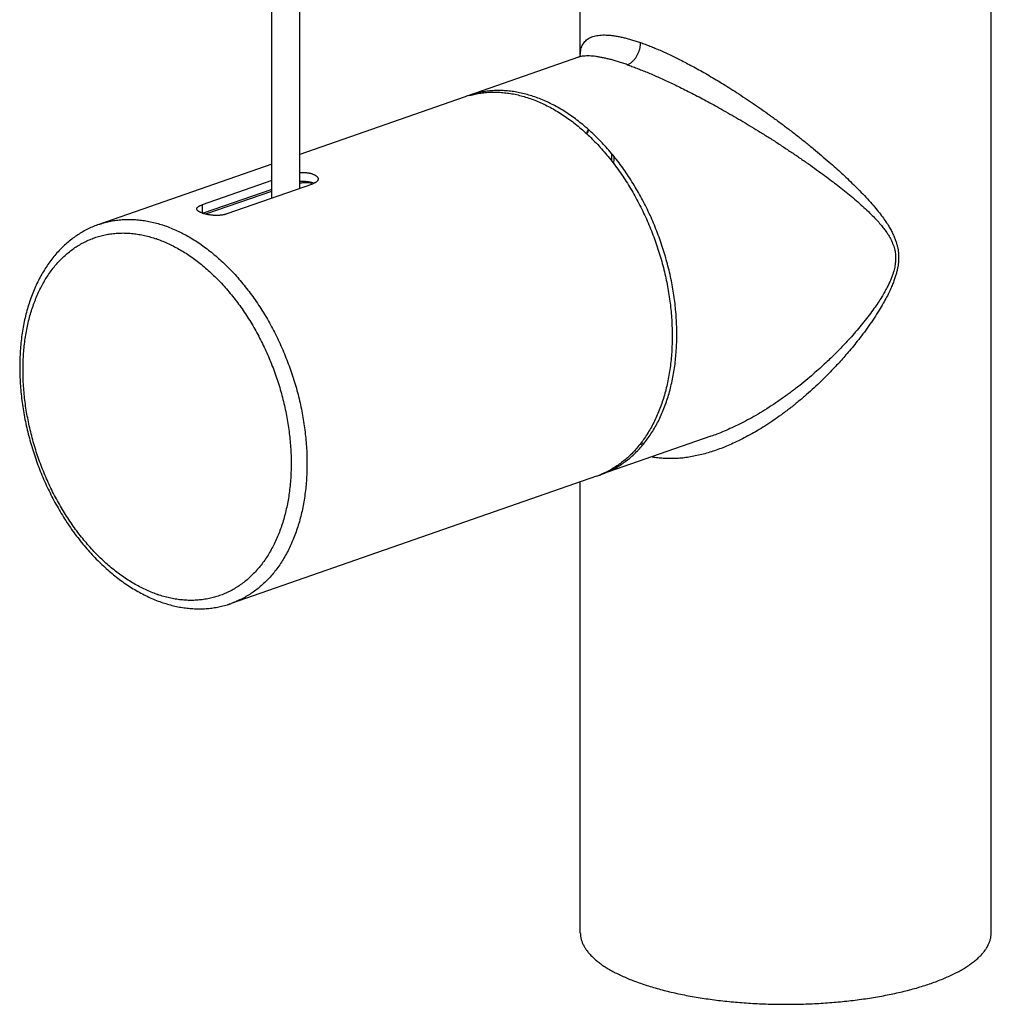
# Model space of a CAD drawing. Header units: millimetres. Extents: x 142 to 805, y -326 to 401.
# Tile 1 of 6: x 241 to 345, y -304 to -198. Entities that reach past the tile are written whole.
import ezdxf

# ---------------------------------------------------------------- set-up
doc = ezdxf.new("R2010")
doc.units = ezdxf.units.MM
doc.header["$LTSCALE"] = 30.734
doc.layers.get('0').update_dxf_attribs({"linetype": 'CONTINUOUS'})

msp = doc.modelspace()

# ---------------------------------------------------------------- linework, layer by layer
for p, q in [((267.84, -217.38), (267.84, -168.39)), ((270.84, -216.33), (270.84, -168.39)), ((300.88, -202.04), (300.88, -170.93)), ((344.88, -296.06), (344.88, -170.93)), ((300.7, -202.29), (288.94, -206.39)), ((300.7, -202.29), (300.68, -202.3)), ((300.7, -202.29), (300.7, -202.29)), ((300.7, -202.29), (300.7, -202.29)), ((288.44, -206.56), (270.84, -212.7)), ((267.84, -213.75), (249.34, -220.19)), ((267.84, -215.51), (260.38, -218.11)), ((263.06, -219.04), (272.25, -215.84)), ((267.84, -216.45), (260.5, -219)), ((260.91, -219.04), (267.84, -216.63)), ((260.38, -218.11), (260.38, -218.96)), ((314.85, -242.89), (303.09, -246.99)), ((314.87, -242.89), (314.85, -242.89)), ((302.6, -247.17), (263.49, -260.8)), ((300.88, -296.06), (300.88, -247.76))]:
    msp.add_line(p, q)
for points in [[(300.88, -202.06), (300.86, -202.09), (300.84, -202.12), (300.82, -202.16), (300.79, -202.2), (300.77, -202.23), (300.74, -202.25), (300.72, -202.27), (300.7, -202.29)], [(307.68, -243.68), (307.48, -243.64), (307.37, -243.61)]]:
    msp.add_lwpolyline(points)
for centre, radius, start, end in [((304.38, -202.09), 3.49, 179.0708, 179.2189), ((291.55, -215.48), 9.45, 106.0423, 109.2171), ((292.05, -215.31), 9.45, 109.2176, 110.806), ((306.63, -212.46), 5.47, 153.5039, 158.5798), ((306.88, -212.63), 5.72, 153.1752, 158.0224), ((261.81, -221.63), 2.74, 109.1905, 111.5107), ((251.95, -233.17), 13.58, 70.7827, 71.1706), ((251.35, -233.87), 12.82, 70.7827, 71.1706), ((307.3, -221.21), 22.96, 289.0808, 289.2145), ((309.13, -233.74), 10.18, 259.445, 261.2245), ((299.48, -238.24), 9.45, 289.2179, 292.3909), ((299.98, -238.08), 9.44, 287.6253, 289.2176), ((259.79, -247.71), 12.82, 250.7827, 251.1706), ((260.38, -251.87), 9.45, 286.9668, 288.1761), ((260.39, -251.89), 9.44, 288.1762, 289.2174)]:
    msp.add_arc(centre, radius, start, end)
for points, knots in [([(300.88, -202.03), (300.88, -202), (300.89, -201.85), (300.91, -201.6), (300.98, -201.3), (301.08, -201.04), (301.21, -200.81), (301.37, -200.61), (301.55, -200.43), (301.76, -200.28), (301.98, -200.16), (302.23, -200.07), (302.51, -199.99), (302.81, -199.94), (303.13, -199.91), (303.47, -199.9), (303.84, -199.92), (304.22, -199.95), (304.62, -200), (305.03, -200.08), (305.46, -200.17), (305.91, -200.28), (306.37, -200.41), (306.85, -200.56), (307.17, -200.67), (307.33, -200.72)], [0, 0, 0, 0, 0.098223, 0.440055, 0.750556, 1.020763, 1.278475, 1.534991, 1.793308, 2.03983, 2.295989, 2.562485, 2.844112, 3.142935, 3.467823, 3.813486, 4.178442, 4.56364, 4.959882, 5.383524, 5.821455, 6.283299, 6.765976, 7.265195, 7.776027, 7.776027, 7.776027, 7.776027]), ([(305.91, -203.09), (305.95, -203.08), (306.03, -203.05), (306.14, -202.99), (306.24, -202.92), (306.35, -202.85), (306.45, -202.76), (306.55, -202.67), (306.64, -202.57), (306.74, -202.46), (306.82, -202.34), (306.9, -202.21), (306.98, -202.08), (307.05, -201.94), (307.11, -201.8), (307.17, -201.65), (307.22, -201.5), (307.26, -201.34), (307.29, -201.19), (307.31, -201.03), (307.32, -200.87), (307.33, -200.77), (307.33, -200.72)], [0, 0, 0, 0, 0.119181, 0.242019, 0.369318, 0.500269, 0.630119, 0.766148, 0.905778, 1.051004, 1.198322, 1.348874, 1.502072, 1.657004, 1.814209, 1.971545, 2.130248, 2.287863, 2.44933, 2.609795, 2.765173, 2.914919, 2.914919, 2.914919, 2.914919]), ([(307.33, -200.72), (307.49, -200.78), (307.83, -200.9), (308.35, -201.1), (308.88, -201.32), (309.43, -201.55), (309.99, -201.8), (310.56, -202.07), (311.15, -202.35), (311.75, -202.66), (312.38, -202.99), (313.05, -203.34), (313.76, -203.73), (314.5, -204.15), (315.25, -204.6), (316.02, -205.06), (316.81, -205.55), (317.65, -206.09), (318.52, -206.66), (319.4, -207.26), (320.29, -207.87), (321.19, -208.51), (322.13, -209.19), (323.08, -209.91), (324.03, -210.63), (324.95, -211.36), (325.83, -212.08), (326.69, -212.8), (327.49, -213.48), (328.21, -214.12), (328.86, -214.71), (329.49, -215.3), (330.14, -215.93), (330.8, -216.59), (331.46, -217.28), (332.08, -217.96), (332.64, -218.62), (333.12, -219.23), (333.51, -219.77), (333.82, -220.25), (334.09, -220.7), (334.31, -221.12), (334.49, -221.52), (334.64, -221.9), (334.75, -222.25), (334.84, -222.59), (334.9, -222.91), (334.94, -223.23), (334.96, -223.53), (334.96, -223.83), (334.95, -224.14), (334.92, -224.45), (334.87, -224.78), (334.79, -225.14), (334.7, -225.52), (334.57, -225.94), (334.41, -226.38), (334.21, -226.87), (333.97, -227.41), (333.67, -228.01), (333.3, -228.68), (332.86, -229.43), (332.33, -230.25), (331.75, -231.09), (331.15, -231.92), (330.56, -232.69), (329.99, -233.39), (329.46, -234.01), (328.96, -234.59), (328.45, -235.15), (327.91, -235.73), (327.32, -236.34), (326.65, -237), (325.91, -237.71), (325.09, -238.44), (324.22, -239.18), (323.33, -239.9), (322.42, -240.58), (321.53, -241.21), (320.67, -241.78), (319.84, -242.29), (319.04, -242.75), (318.24, -243.17), (317.46, -243.55), (316.71, -243.89), (315.98, -244.18), (315.27, -244.44), (314.57, -244.66), (313.88, -244.85), (313.2, -245), (312.52, -245.13), (311.87, -245.22), (311.24, -245.27), (310.62, -245.29), (310.03, -245.28), (309.45, -245.24), (308.96, -245.18), (308.65, -245.12), (308.53, -245.1)], [0, 0, 0, 0, 0.526337, 1.080522, 1.658586, 2.254978, 2.865041, 3.500632, 4.145167, 4.821348, 5.533292, 6.28244, 7.090876, 7.955273, 8.832114, 9.714114, 10.650477, 11.622513, 12.702455, 13.769864, 14.827103, 15.928981, 17.07979, 18.308695, 19.510699, 20.662684, 21.823604, 22.928896, 24.028651, 24.974593, 25.805382, 26.669625, 27.561377, 28.515124, 29.472825, 30.420525, 31.300673, 32.065392, 32.725675, 33.299051, 33.807976, 34.27576, 34.718161, 35.121668, 35.494795, 35.838754, 36.162962, 36.481209, 36.785212, 37.085163, 37.386767, 37.693359, 38.024652, 38.387421, 38.784353, 39.215074, 39.687263, 40.209832, 40.791456, 41.457626, 42.217354, 43.092635, 44.083769, 45.129516, 46.162782, 47.151464, 48.041209, 48.868193, 49.594771, 50.356248, 51.116662, 51.965387, 52.908365, 53.946048, 55.049152, 56.203165, 57.357834, 58.498479, 59.601801, 60.64597, 61.592108, 62.511351, 63.4206, 64.301871, 65.107888, 65.888834, 66.644407, 67.376645, 68.089895, 68.795917, 69.480133, 70.140374, 70.777988, 71.382873, 71.980737, 72.554814, 73.119785, 73.487826, 73.487826, 73.487826, 73.487826]), ([(305.91, -203.09), (305.75, -203.03), (305.44, -202.93), (304.97, -202.78), (304.52, -202.64), (304.08, -202.52), (303.67, -202.42), (303.28, -202.34), (302.9, -202.27), (302.54, -202.21), (302.2, -202.17), (301.87, -202.15), (301.55, -202.15), (301.24, -202.17), (300.97, -202.21), (300.79, -202.26), (300.71, -202.29), (300.7, -202.29)], [0, 0, 0, 0, 0.50712, 1.000006, 1.474014, 1.924724, 2.34909, 2.75526, 3.132131, 3.493218, 3.83859, 4.168529, 4.49059, 4.799288, 5.077519, 5.326316, 5.345529, 5.345529, 5.345529, 5.345529]), ([(305.91, -203.09), (306.08, -203.15), (306.42, -203.27), (306.94, -203.47), (307.48, -203.68), (308.03, -203.9), (308.6, -204.15), (309.19, -204.4), (309.79, -204.67), (310.41, -204.96), (311.05, -205.26), (311.74, -205.6), (312.46, -205.96), (313.21, -206.35), (313.98, -206.75), (314.77, -207.18), (315.59, -207.62), (316.46, -208.12), (317.37, -208.64), (318.29, -209.18), (319.22, -209.74), (320.17, -210.32), (321.16, -210.94), (322.17, -211.59), (323.16, -212.25), (324.13, -212.9), (325.06, -213.54), (325.96, -214.18), (326.8, -214.79), (327.58, -215.36), (328.29, -215.91), (328.99, -216.45), (329.7, -217.03), (330.4, -217.62), (331.08, -218.22), (331.7, -218.8), (332.25, -219.34), (332.72, -219.84), (333.11, -220.29), (333.44, -220.71), (333.71, -221.09), (333.93, -221.44), (334.12, -221.77), (334.26, -222.08), (334.38, -222.38), (334.48, -222.67), (334.55, -222.94), (334.6, -223.2), (334.63, -223.46), (334.64, -223.72), (334.64, -223.97), (334.62, -224.23), (334.59, -224.49), (334.54, -224.77), (334.48, -225.07), (334.39, -225.38), (334.27, -225.73), (334.13, -226.1), (333.95, -226.51), (333.73, -226.95), (333.46, -227.45), (333.14, -227.99), (332.76, -228.59), (332.31, -229.24), (331.8, -229.93), (331.25, -230.64), (330.66, -231.36), (330.07, -232.05), (329.47, -232.7), (328.91, -233.3), (328.37, -233.86), (327.84, -234.38), (327.28, -234.92), (326.67, -235.48), (325.98, -236.1), (325.21, -236.76), (324.36, -237.45), (323.46, -238.14), (322.53, -238.82), (321.57, -239.48), (320.63, -240.08), (319.71, -240.64), (318.81, -241.14), (317.95, -241.58), (317.11, -241.98), (316.31, -242.34), (315.56, -242.64), (315.08, -242.82), (314.87, -242.89)], [0, 0, 0, 0, 0.527444, 1.08441, 1.666306, 2.26738, 2.882199, 3.523427, 4.173459, 4.855825, 5.572977, 6.325091, 7.132683, 7.993572, 8.865886, 9.744808, 10.682343, 11.661561, 12.74765, 13.821666, 14.885184, 15.996862, 17.155895, 18.390869, 19.592677, 20.737484, 21.879468, 22.970135, 24.058229, 25.00867, 25.856979, 26.744505, 27.668646, 28.606952, 29.514157, 30.373372, 31.145216, 31.825129, 32.426906, 32.958129, 33.423873, 33.829143, 34.201169, 34.545194, 34.866212, 35.16584, 35.442946, 35.707736, 35.972258, 36.227889, 36.480507, 36.73311, 36.995775, 37.278018, 37.582022, 37.90434, 38.26329, 38.663251, 39.107246, 39.601472, 40.155273, 40.782696, 41.4919, 42.282902, 43.148491, 44.065379, 44.997058, 45.924093, 46.802713, 47.643224, 48.376511, 49.141076, 49.869728, 50.711997, 51.630766, 52.654507, 53.746494, 54.899247, 56.068425, 57.228474, 58.358339, 59.440651, 60.455379, 61.430318, 62.343112, 63.243227, 64.081466, 64.764787, 64.764787, 64.764787, 64.764787]), ([(296.01, -206.54), (295.8, -206.47), (295.37, -206.33), (294.71, -206.16), (294.06, -206.02), (293.41, -205.93), (292.77, -205.87), (292.13, -205.85), (291.5, -205.87), (290.88, -205.93), (290.27, -206.03), (289.67, -206.16), (289.23, -206.29), (288.99, -206.37), (288.94, -206.39)], [0, 0, 0, 0, 0.686667, 1.361663, 2.025676, 2.67951, 3.323818, 3.959897, 4.588891, 5.212027, 5.830613, 6.44602, 7.059533, 7.214016, 7.214016, 7.214016, 7.214016]), ([(288.94, -206.4), (289.02, -206.38), (289.3, -206.31), (289.78, -206.2), (290.39, -206.1), (291.01, -206.04), (291.64, -206.02), (292.28, -206.04), (292.92, -206.1), (293.57, -206.19), (294.22, -206.33), (294.87, -206.5), (295.3, -206.64), (295.52, -206.71)], [0, 0, 0, 0, 0.244804, 0.86004, 1.478508, 2.101604, 2.730653, 3.366887, 4.011432, 4.665013, 5.328877, 6.003845, 6.690619, 6.690619, 6.690619, 6.690619]), ([(303.09, -246.99), (303.23, -246.94), (303.57, -246.82), (304.09, -246.59), (304.63, -246.3), (305.16, -245.98), (305.68, -245.62), (306.18, -245.23), (306.65, -244.8), (307.11, -244.34), (307.55, -243.85), (307.96, -243.32), (308.36, -242.77), (308.73, -242.18), (309.08, -241.57), (309.4, -240.93), (309.7, -240.26), (309.97, -239.56), (310.22, -238.85), (310.44, -238.11), (310.63, -237.35), (310.8, -236.57), (310.94, -235.77), (311.05, -234.95), (311.13, -234.12), (311.19, -233.28), (311.22, -232.42), (311.22, -231.55), (311.19, -230.68), (311.13, -229.79), (311.05, -228.91), (310.94, -228.01), (310.8, -227.12), (310.63, -226.22), (310.44, -225.32), (310.21, -224.43), (309.97, -223.54), (309.69, -222.66), (309.4, -221.78), (309.07, -220.92), (308.73, -220.06), (308.36, -219.22), (307.96, -218.39), (307.55, -217.57), (307.11, -216.78), (306.65, -216), (306.18, -215.24), (305.68, -214.5), (305.17, -213.78), (304.63, -213.09), (304.09, -212.42), (303.53, -211.78), (302.95, -211.17), (302.36, -210.59), (301.76, -210.03), (301.15, -209.51), (300.53, -209.02), (299.9, -208.56), (299.27, -208.13), (298.62, -207.74), (297.98, -207.39), (297.33, -207.07), (296.67, -206.78), (296.23, -206.62), (296.01, -206.54)], [0, 0, 0, 0, 0.458619, 1.072856, 1.689682, 2.310585, 2.936958, 3.569743, 4.210152, 4.859196, 5.5178, 6.187038, 6.867686, 7.5604, 8.26569, 8.983948, 9.715143, 10.459729, 11.217878, 11.98944, 12.774711, 13.573013, 14.383924, 15.207099, 16.041838, 16.887845, 17.74466, 18.611685, 19.488246, 20.373603, 21.266862, 22.166979, 23.07352, 23.985596, 24.902281, 25.823028, 26.746226, 27.670969, 28.596275, 29.520962, 30.444449, 31.365825, 32.284182, 33.198592, 34.108132, 35.011615, 35.908344, 36.797711, 37.678817, 38.551191, 39.413879, 40.265929, 41.106775, 41.935707, 42.752333, 43.556426, 44.347679, 45.125848, 45.890757, 46.642304, 47.380157, 48.104809, 48.816491, 49.515546, 49.515546, 49.515546, 49.515546]), ([(295.52, -206.71), (295.74, -206.79), (296.18, -206.96), (296.83, -207.24), (297.48, -207.56), (298.13, -207.92), (298.77, -208.31), (299.41, -208.73), (300.04, -209.19), (300.66, -209.68), (301.27, -210.21), (301.87, -210.76), (302.46, -211.34), (303.03, -211.96), (303.59, -212.6), (304.14, -213.26), (304.67, -213.96), (305.18, -214.67), (305.68, -215.41), (306.16, -216.17), (306.61, -216.95), (307.05, -217.75), (307.47, -218.56), (307.86, -219.39), (308.23, -220.23), (308.58, -221.09), (308.9, -221.96), (309.2, -222.83), (309.47, -223.71), (309.72, -224.6), (309.94, -225.5), (310.13, -226.39), (310.3, -227.29), (310.44, -228.18), (310.55, -229.08), (310.64, -229.97), (310.69, -230.85), (310.72, -231.73), (310.72, -232.59), (310.69, -233.45), (310.64, -234.29), (310.55, -235.12), (310.44, -235.94), (310.3, -236.74), (310.14, -237.52), (309.94, -238.28), (309.72, -239.02), (309.48, -239.74), (309.2, -240.43), (308.9, -241.1), (308.58, -241.74), (308.23, -242.35), (307.86, -242.94), (307.47, -243.5), (307.05, -244.02), (306.62, -244.52), (306.16, -244.98), (305.68, -245.4), (305.18, -245.8), (304.67, -246.15), (304.14, -246.48), (303.61, -246.75), (303.25, -246.91), (303.08, -246.98)], [0, 0, 0, 0, 0.698943, 1.410652, 2.135466, 2.873611, 3.62489, 4.389613, 5.167711, 5.959011, 6.763257, 7.580112, 8.408979, 9.24934, 10.100943, 10.963127, 11.835359, 12.716996, 13.606814, 14.504051, 15.407769, 16.317036, 17.23125, 18.149542, 19.071013, 19.994717, 20.919694, 21.844592, 22.76882, 23.691548, 24.611682, 25.528774, 26.441349, 27.348374, 28.249017, 29.142177, 30.027291, 30.90371, 31.770737, 32.627692, 33.473929, 34.308755, 35.131447, 35.941934, 36.739817, 37.524765, 38.296863, 39.055411, 39.800415, 40.531929, 41.249958, 41.955082, 42.647726, 43.328424, 43.997805, 44.656606, 45.30548, 45.945527, 46.577992, 47.203988, 47.824988, 48.44217, 48.992118, 48.992118, 48.992118, 48.992118]), ([(304.2, -212.56), (304.21, -212.63), (304.22, -212.78), (304.23, -213.02), (304.24, -213.23), (304.23, -213.35), (304.23, -213.39)], [0, 0, 0, 0, 0.2065781, 0.4551482, 0.7026744, 0.8287538, 0.8287538, 0.8287538, 0.8287538]), ([(304.47, -213.7), (304.48, -213.64), (304.49, -213.46), (304.49, -213.2), (304.49, -213.01), (304.49, -212.92)], [0, 0, 0, 0, 0.2001945, 0.5169791, 0.7816853, 0.7816853, 0.7816853, 0.7816853]), ([(272.25, -214.82), (272.22, -214.81), (272.14, -214.79), (272.03, -214.76), (271.9, -214.73), (271.77, -214.71), (271.64, -214.69), (271.5, -214.68), (271.35, -214.67), (271.21, -214.66), (271.06, -214.66), (270.94, -214.67), (270.86, -214.67), (270.84, -214.67)], [0, 0, 0, 0, 0.115058, 0.235355, 0.361352, 0.494051, 0.632785, 0.774933, 0.91891, 1.064572, 1.211327, 1.359522, 1.434793, 1.434793, 1.434793, 1.434793]), ([(272.25, -214.82), (272.29, -214.83), (272.35, -214.86), (272.44, -214.9), (272.52, -214.94), (272.6, -214.99), (272.66, -215.04), (272.71, -215.09), (272.75, -215.15), (272.78, -215.2), (272.8, -215.26), (272.81, -215.3), (272.81, -215.32), (272.81, -215.33)], [0, 0, 0, 0, 0.1050298, 0.203675, 0.2964087, 0.3828225, 0.4627343, 0.5362732, 0.6039105, 0.6667455, 0.7260763, 0.7817116, 0.7983255, 0.7983255, 0.7983255, 0.7983255]), ([(272.25, -215.76), (272.22, -215.75), (272.14, -215.72), (272.03, -215.69), (271.9, -215.67), (271.77, -215.65), (271.64, -215.63), (271.5, -215.61), (271.36, -215.61), (271.21, -215.6), (271.06, -215.6), (270.94, -215.61), (270.86, -215.61), (270.84, -215.61)], [0, 0, 0, 0, 0.114513, 0.235219, 0.360797, 0.492223, 0.629592, 0.770508, 0.913818, 1.059783, 1.208099, 1.358696, 1.434658, 1.434658, 1.434658, 1.434658]), ([(270.84, -215.74), (270.89, -215.74), (271, -215.73), (271.17, -215.72), (271.34, -215.71), (271.52, -215.71), (271.7, -215.71), (271.88, -215.72), (272.05, -215.73), (272.17, -215.75), (272.23, -215.75)], [0, 0, 0, 0, 0.15242, 0.329124, 0.507491, 0.686494, 0.865225, 1.042735, 1.218477, 1.391557, 1.391557, 1.391557, 1.391557]), ([(272.81, -215.33), (272.81, -215.34), (272.81, -215.38), (272.8, -215.43), (272.77, -215.48), (272.74, -215.53), (272.7, -215.58), (272.64, -215.63), (272.58, -215.68), (272.51, -215.72), (272.44, -215.76), (272.35, -215.8), (272.29, -215.83), (272.25, -215.84)], [0, 0, 0, 0, 0.0390375, 0.0958759, 0.1541527, 0.21655, 0.2816332, 0.3552252, 0.4300284, 0.5135067, 0.6010987, 0.6945358, 0.798488, 0.798488, 0.798488, 0.798488]), ([(272.36, -215.8), (272.36, -215.8), (272.32, -215.78), (272.29, -215.77), (272.25, -215.76)], [0, 0, 0, 0, 0.0040561, 0.1093004, 0.1093004, 0.1093004, 0.1093004]), ([(259.82, -218.53), (259.82, -218.52), (259.82, -218.5), (259.83, -218.46), (259.86, -218.42), (259.89, -218.37), (259.93, -218.33), (259.99, -218.29), (260.05, -218.25), (260.12, -218.21), (260.19, -218.18), (260.28, -218.14), (260.34, -218.12), (260.38, -218.11)], [0, 0, 0, 0, 0.0306228, 0.0762136, 0.1245694, 0.1784986, 0.2368234, 0.3048115, 0.3757921, 0.456353, 0.5421862, 0.6346462, 0.7382709, 0.7382709, 0.7382709, 0.7382709]), ([(260.38, -218.96), (260.34, -218.95), (260.28, -218.93), (260.19, -218.89), (260.11, -218.85), (260.04, -218.81), (259.97, -218.77), (259.92, -218.73), (259.88, -218.68), (259.85, -218.64), (259.83, -218.59), (259.82, -218.56), (259.82, -218.54), (259.82, -218.53)], [0, 0, 0, 0, 0.1046895, 0.2022151, 0.2928616, 0.376045, 0.4513703, 0.5188256, 0.5787887, 0.6322892, 0.6808015, 0.7250096, 0.7382419, 0.7382419, 0.7382419, 0.7382419]), ([(260.38, -218.96), (260.41, -218.98), (260.49, -219), (260.6, -219.03), (260.73, -219.06), (260.86, -219.09), (260.99, -219.12), (261.13, -219.14), (261.28, -219.16), (261.42, -219.18), (261.57, -219.19), (261.72, -219.2), (261.87, -219.2), (262.01, -219.2), (262.16, -219.2), (262.3, -219.19), (262.44, -219.18), (262.58, -219.16), (262.71, -219.14), (262.83, -219.11), (262.95, -219.08), (263.03, -219.06), (263.06, -219.04)], [0, 0, 0, 0, 0.115358, 0.236419, 0.363473, 0.497406, 0.637413, 0.780762, 0.925762, 1.072203, 1.219429, 1.367786, 1.516033, 1.662917, 1.80887, 1.952905, 2.094723, 2.232959, 2.3656, 2.491791, 2.612306, 2.727794, 2.727794, 2.727794, 2.727794]), ([(249.34, -220.19), (249.14, -220.26), (248.75, -220.41), (248.18, -220.67), (247.62, -220.97), (247.07, -221.31), (246.55, -221.68), (246.04, -222.08), (245.54, -222.52), (245.07, -223), (244.62, -223.51), (244.19, -224.05), (243.78, -224.62), (243.4, -225.23), (243.04, -225.86), (242.7, -226.52), (242.39, -227.21), (242.11, -227.93), (241.86, -228.67), (241.63, -229.43), (241.43, -230.21), (241.26, -231.01), (241.12, -231.83), (241.01, -232.67), (240.93, -233.52), (240.88, -234.38), (240.86, -235.25), (240.86, -236.13), (240.9, -237.02), (240.97, -237.92), (241.06, -238.82), (241.18, -239.72), (241.33, -240.62), (241.51, -241.53), (241.72, -242.43), (241.95, -243.32), (242.21, -244.22), (242.5, -245.1), (242.81, -245.98), (243.15, -246.84), (243.51, -247.69), (243.9, -248.54), (244.31, -249.36), (244.74, -250.17), (245.19, -250.96), (245.67, -251.73), (246.16, -252.49), (246.68, -253.22), (247.21, -253.92), (247.76, -254.6), (248.33, -255.26), (248.91, -255.89), (249.51, -256.49), (250.12, -257.06), (250.74, -257.59), (251.37, -258.1), (252.02, -258.57), (252.67, -259.01), (253.33, -259.41), (254, -259.78), (254.67, -260.11), (255.34, -260.4), (255.79, -260.58), (256.02, -260.66)], [0, 0, 0, 0, 0.627256, 1.256603, 1.88925, 2.526849, 3.170804, 3.821722, 4.480818, 5.150913, 5.831403, 6.522705, 7.226363, 7.943275, 8.672345, 9.413732, 10.169958, 10.938609, 11.719557, 12.514004, 13.321157, 14.139862, 14.970253, 15.812808, 16.665639, 17.528215, 18.401432, 19.283349, 20.173207, 21.071001, 21.975836, 22.886492, 23.802377, 24.72309, 25.647274, 26.574112, 27.503027, 28.43296, 29.363037, 30.29233, 31.220012, 32.145323, 33.067324, 33.984839, 34.89756, 35.804715, 36.704681, 37.597462, 38.482523, 39.358486, 40.224735, 41.081414, 41.927715, 42.761854, 43.584968, 44.396658, 45.194897, 45.980667, 46.754179, 47.514307, 48.260634, 48.994652, 49.716529, 49.716529, 49.716529, 49.716529]), ([(249.34, -220.19), (249.37, -220.18), (249.59, -220.11), (250, -219.98), (250.6, -219.84), (251.21, -219.74), (251.83, -219.68), (252.46, -219.65), (253.09, -219.67), (253.73, -219.72), (254.38, -219.81), (255.03, -219.94), (255.68, -220.11), (256.11, -220.24), (256.33, -220.31)], [0, 0, 0, 0, 0.085425, 0.697759, 1.311592, 1.928483, 2.549828, 3.176953, 3.811093, 4.453376, 5.104544, 5.765847, 6.438115, 7.122062, 7.122062, 7.122062, 7.122062]), ([(256.42, -220.34), (256.64, -220.42), (257.07, -220.59), (257.73, -220.87), (258.38, -221.19), (259.02, -221.54), (259.66, -221.93), (260.3, -222.36), (260.92, -222.82), (261.54, -223.31), (262.15, -223.83), (262.75, -224.38), (263.34, -224.96), (263.92, -225.57), (264.48, -226.21), (265.02, -226.88), (265.55, -227.57), (266.07, -228.28), (266.56, -229.02), (267.04, -229.77), (267.5, -230.55), (267.93, -231.35), (268.35, -232.16), (268.74, -232.99), (269.11, -233.83), (269.46, -234.68), (269.78, -235.55), (270.08, -236.42), (270.36, -237.3), (270.6, -238.19), (270.83, -239.08), (271.02, -239.97), (271.19, -240.87), (271.33, -241.76), (271.44, -242.65), (271.53, -243.54), (271.59, -244.42), (271.62, -245.3), (271.62, -246.17), (271.59, -247.02), (271.54, -247.86), (271.46, -248.69), (271.35, -249.51), (271.21, -250.31), (271.05, -251.09), (270.86, -251.85), (270.64, -252.59), (270.39, -253.31), (270.12, -254), (269.83, -254.67), (269.51, -255.31), (269.16, -255.93), (268.8, -256.52), (268.4, -257.08), (267.99, -257.6), (267.56, -258.1), (267.1, -258.56), (266.63, -258.99), (266.13, -259.39), (265.62, -259.75), (265.09, -260.07), (264.55, -260.36), (264.01, -260.6), (263.66, -260.74), (263.49, -260.8)], [0, 0, 0, 0, 0.697659, 1.408038, 2.131473, 2.86819, 3.617991, 4.381186, 5.157709, 5.947392, 6.749978, 7.565133, 8.392264, 9.230862, 10.080672, 10.941038, 11.811433, 12.69122, 13.57918, 14.474558, 15.376423, 16.283839, 17.19622, 18.112699, 19.032385, 19.954337, 20.877598, 21.800824, 22.72343, 23.644586, 24.563205, 25.478843, 26.390029, 27.295737, 28.195137, 29.087129, 29.97115, 30.846558, 31.712655, 32.568764, 33.414236, 34.248375, 35.070465, 35.880425, 36.677852, 37.46241, 38.234182, 38.992458, 39.737241, 40.468574, 41.186446, 41.891431, 42.583942, 43.2645, 43.933718, 44.592318, 45.240936, 45.880659, 46.512713, 47.138193, 47.758559, 48.374974, 48.988619, 49.515551, 49.515551, 49.515551, 49.515551]), ([(255.57, -259.82), (255.36, -259.74), (254.94, -259.59), (254.31, -259.31), (253.69, -259.01), (253.07, -258.66), (252.46, -258.29), (251.85, -257.88), (251.25, -257.44), (250.66, -256.97), (250.08, -256.46), (249.5, -255.93), (248.94, -255.37), (248.4, -254.78), (247.86, -254.16), (247.34, -253.52), (246.84, -252.86), (246.35, -252.17), (245.88, -251.46), (245.43, -250.73), (244.99, -249.98), (244.58, -249.22), (244.19, -248.44), (243.82, -247.64), (243.47, -246.83), (243.15, -246.01), (242.84, -245.18), (242.57, -244.34), (242.31, -243.49), (242.09, -242.64), (241.88, -241.79), (241.71, -240.93), (241.56, -240.08), (241.43, -239.22), (241.34, -238.37), (241.27, -237.52), (241.22, -236.68), (241.21, -235.84), (241.22, -235.02), (241.26, -234.21), (241.32, -233.41), (241.42, -232.62), (241.54, -231.85), (241.68, -231.09), (241.86, -230.36), (242.06, -229.64), (242.28, -228.95), (242.53, -228.27), (242.8, -227.62), (243.1, -227), (243.42, -226.4), (243.77, -225.83), (244.14, -225.29), (244.53, -224.77), (244.94, -224.29), (245.37, -223.84), (245.82, -223.42), (246.29, -223.03), (246.77, -222.68), (247.28, -222.36), (247.79, -222.08), (248.33, -221.83), (248.87, -221.62), (249.43, -221.44), (250.01, -221.31), (250.59, -221.2), (251.18, -221.14), (251.78, -221.11), (252.39, -221.12), (253, -221.17), (253.62, -221.26), (254.24, -221.38), (254.87, -221.54), (255.28, -221.67), (255.49, -221.74)], [0, 0, 0, 0, 0.668064, 1.348515, 2.041549, 2.747211, 3.466241, 4.198234, 4.943104, 5.700344, 6.469957, 7.251987, 8.045669, 8.850472, 9.665498, 10.490797, 11.325662, 12.169213, 13.020413, 13.878694, 14.74366, 15.614114, 16.489013, 17.367349, 18.248692, 19.131898, 20.015909, 20.899777, 21.782592, 22.663465, 23.541505, 24.41577, 25.28574, 26.150307, 27.008386, 27.859164, 28.701868, 29.535762, 30.360161, 31.174426, 31.977973, 32.770288, 33.550921, 34.319276, 35.074886, 35.817941, 36.548265, 37.265695, 37.970188, 38.661852, 39.340921, 40.007754, 40.662698, 41.306529, 41.939809, 42.563277, 43.177652, 43.784252, 44.384339, 44.978937, 45.569225, 46.156516, 46.742661, 47.32883, 47.916419, 48.506565, 49.100898, 49.700918, 50.307583, 50.922019, 51.544896, 52.177749, 52.821332, 53.476302, 53.476302, 53.476302, 53.476302]), ([(255.57, -221.76), (255.78, -221.84), (256.2, -222), (256.82, -222.27), (257.44, -222.58), (258.06, -222.92), (258.68, -223.29), (259.28, -223.7), (259.88, -224.14), (260.47, -224.62), (261.06, -225.12), (261.63, -225.65), (262.19, -226.21), (262.74, -226.8), (263.27, -227.42), (263.79, -228.06), (264.3, -228.72), (264.79, -229.41), (265.26, -230.12), (265.71, -230.85), (266.14, -231.6), (266.55, -232.37), (266.95, -233.15), (267.32, -233.94), (267.66, -234.75), (267.99, -235.57), (268.29, -236.4), (268.57, -237.24), (268.82, -238.09), (269.05, -238.94), (269.25, -239.79), (269.43, -240.65), (269.58, -241.51), (269.7, -242.36), (269.8, -243.21), (269.87, -244.06), (269.91, -244.9), (269.93, -245.74), (269.91, -246.56), (269.88, -247.38), (269.81, -248.18), (269.72, -248.96), (269.6, -249.73), (269.45, -250.49), (269.28, -251.22), (269.08, -251.94), (268.85, -252.64), (268.61, -253.31), (268.33, -253.96), (268.03, -254.58), (267.71, -255.18), (267.37, -255.75), (267, -256.29), (266.61, -256.81), (266.2, -257.29), (265.77, -257.74), (265.32, -258.16), (264.85, -258.55), (264.36, -258.9), (263.86, -259.22), (263.34, -259.5), (262.81, -259.75), (262.26, -259.96), (261.7, -260.14), (261.13, -260.28), (260.55, -260.38), (259.95, -260.44), (259.35, -260.47), (258.75, -260.46), (258.13, -260.41), (257.51, -260.33), (256.89, -260.2), (256.27, -260.05), (255.86, -259.92), (255.65, -259.85)], [0, 0, 0, 0, 0.668064, 1.348515, 2.041549, 2.747211, 3.466241, 4.198234, 4.943104, 5.700344, 6.469957, 7.251987, 8.045669, 8.850472, 9.665498, 10.490797, 11.325662, 12.169213, 13.020413, 13.878694, 14.74366, 15.614114, 16.489013, 17.367349, 18.248692, 19.131898, 20.015909, 20.899777, 21.782592, 22.663465, 23.541505, 24.41577, 25.28574, 26.150307, 27.008386, 27.859164, 28.701868, 29.535762, 30.360161, 31.174426, 31.977973, 32.770288, 33.550921, 34.319276, 35.074886, 35.817941, 36.548265, 37.265695, 37.970188, 38.661852, 39.340921, 40.007754, 40.662698, 41.306529, 41.939809, 42.563277, 43.177652, 43.784252, 44.384339, 44.978937, 45.569225, 46.156516, 46.742661, 47.32883, 47.916419, 48.506565, 49.100898, 49.700918, 50.307583, 50.922019, 51.544896, 52.177749, 52.821332, 53.476302, 53.476302, 53.476302, 53.476302]), ([(256.02, -260.66), (256.24, -260.73), (256.67, -260.87), (257.32, -261.04), (257.96, -261.18), (258.61, -261.28), (259.25, -261.34), (259.88, -261.37), (260.5, -261.37), (261.12, -261.32), (261.73, -261.25), (262.33, -261.13), (262.92, -260.98), (263.3, -260.86), (263.49, -260.8)], [0, 0, 0, 0, 0.684219, 1.356621, 2.017997, 2.669072, 3.310354, 3.94285, 4.567596, 5.185676, 5.798191, 6.406556, 7.012145, 7.616328, 7.616328, 7.616328, 7.616328]), ([(300.88, -296.06), (300.88, -296.09), (300.89, -296.22), (300.91, -296.47), (300.98, -296.8), (301.09, -297.13), (301.25, -297.46), (301.44, -297.78), (301.67, -298.1), (301.95, -298.42), (302.26, -298.73), (302.61, -299.04), (302.99, -299.34), (303.42, -299.64), (303.88, -299.92), (304.37, -300.21), (304.9, -300.48), (305.46, -300.74), (306.05, -301), (306.68, -301.25), (307.11, -301.4), (307.33, -301.48)], [0, 0, 0, 0, 0.082271, 0.413466, 0.750092, 1.096373, 1.455897, 1.831834, 2.226819, 2.643355, 3.08306, 3.547219, 4.036589, 4.55197, 5.093961, 5.662469, 6.25744, 6.878261, 7.525137, 8.197515, 8.894724, 8.894724, 8.894724, 8.894724]), ([(307.33, -301.48), (307.55, -301.56), (308.02, -301.71), (308.73, -301.93), (309.47, -302.14), (310.23, -302.33), (311.01, -302.52), (311.82, -302.69), (312.65, -302.85), (313.5, -303), (314.36, -303.13), (315.24, -303.25), (316.13, -303.36), (317.04, -303.45), (317.96, -303.53), (318.88, -303.6), (319.82, -303.65), (320.76, -303.69), (321.7, -303.72), (322.65, -303.73), (323.59, -303.73), (324.54, -303.71), (325.48, -303.68), (326.42, -303.63), (327.35, -303.57), (328.27, -303.5), (329.18, -303.41), (330.08, -303.31), (330.97, -303.19), (331.84, -303.06), (332.7, -302.92), (333.54, -302.77), (334.35, -302.6), (335.15, -302.43), (335.92, -302.24), (336.67, -302.04), (337.4, -301.82), (338.1, -301.6), (338.76, -301.37), (339.4, -301.13), (340.01, -300.87), (340.59, -300.61), (341.14, -300.34), (341.65, -300.07), (342.12, -299.78), (342.57, -299.49), (342.97, -299.19), (343.34, -298.89), (343.67, -298.58), (343.96, -298.26), (344.21, -297.95), (344.43, -297.62), (344.6, -297.3), (344.73, -296.97), (344.83, -296.64), (344.87, -296.33), (344.88, -296.14), (344.88, -296.06)], [0, 0, 0, 0, 0.720798, 1.4647, 2.230626, 3.017391, 3.824606, 4.650654, 5.494358, 6.354081, 7.22889, 8.117776, 9.018992, 9.93102, 10.852102, 11.781483, 12.717533, 13.658594, 14.602786, 15.548948, 16.495815, 17.441515, 18.38427, 19.322598, 20.25545, 21.181094, 22.097965, 23.004621, 23.899651, 24.78165, 25.649229, 26.501057, 27.335848, 28.152369, 28.949438, 29.725948, 30.48092, 31.213321, 31.922226, 32.60683, 33.266427, 33.900403, 34.508367, 35.090005, 35.645144, 36.173804, 36.676229, 37.152916, 37.604655, 38.032571, 38.438165, 38.823394, 39.190737, 39.543119, 39.884115, 40.217618, 40.465661, 40.465661, 40.465661, 40.465661])]:
    msp.add_open_spline(points, degree=3, knots=knots)

doc.saveas('drawing.dxf')
